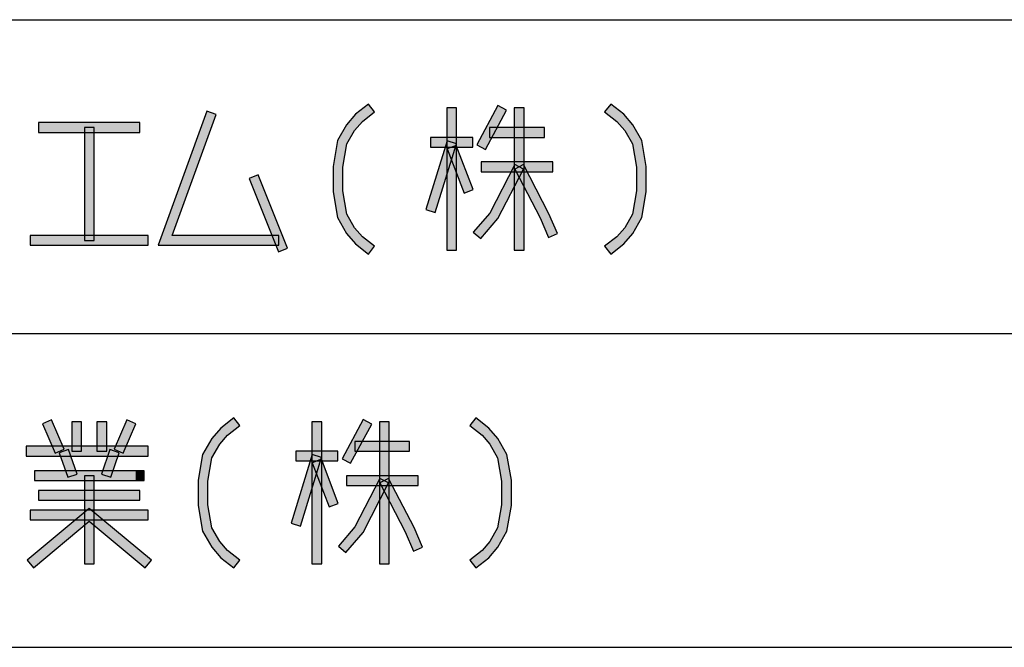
# Model space of a CAD drawing. Header units: millimetres. Extents: x 60 to 816, y 67 to 560.
# Tile 18 of 49: x 431 to 471, y 151 to 176. Entities that reach past the tile are written whole.
import ezdxf

# ---------------------------------------------------------------- set-up
doc = ezdxf.new("R2010")
doc.units = ezdxf.units.MM
doc.header["$LTSCALE"] = 0.327195
doc.layers.add('ALL_NOTE', color=7, linetype='Continuous')

msp = doc.modelspace()

# ---------------------------------------------------------------- hatches: boundary and pattern name
at = {"layer": 'ALL_NOTE', "linetype": 'Continuous', "lineweight": 25}
h = msp.add_hatch(color=2, dxfattribs=at)
h.dxf.hatch_style = 1
h.paths.add_polyline_path([(436.842, 166.951), (438.832, 172.419), (439.208, 172.282), (437.414, 167.351)])
h = msp.add_hatch(color=2, dxfattribs=at)
h.dxf.hatch_style = 1
h.paths.add_polyline_path([(444.901, 172.296), (445.433, 172.709), (445.678, 172.393), (445.178, 172.005)])
h = msp.add_hatch(color=2, dxfattribs=at)
h.dxf.hatch_style = 1
h.paths.add_polyline_path([(448.624, 166.751), (448.624, 172.551), (449.024, 172.551), (449.024, 166.751)])
h = msp.add_hatch(color=2, dxfattribs=at)
h.dxf.hatch_style = 1
h.paths.add_polyline_path([(449.852, 171.045), (450.712, 172.645), (451.064, 172.456), (450.204, 170.856)])
h = msp.add_hatch(color=2, dxfattribs=at)
h.dxf.hatch_style = 1
h.paths.add_polyline_path([(451.376, 166.751), (451.376, 172.551), (451.776, 172.551), (451.776, 166.751)])
h = msp.add_hatch(color=2, dxfattribs=at)
h.dxf.hatch_style = 1
h.paths.add_polyline_path([(455.565, 172.005), (455.065, 172.393), (455.31, 172.709), (455.842, 172.296)])
h = msp.add_hatch(color=2, dxfattribs=at)
h.dxf.hatch_style = 1
h.paths.add_polyline_path([(444.532, 171.867), (444.901, 172.296), (445.178, 172.005), (444.86, 171.635)])
h = msp.add_hatch(color=2, dxfattribs=at)
h.dxf.hatch_style = 1
h.paths.add_polyline_path([(455.884, 171.635), (455.565, 172.005), (455.842, 172.296), (456.212, 171.867)])
h = msp.add_hatch(color=2, dxfattribs=at)
h.dxf.hatch_style = 1
h.paths.add_polyline_path([(436.096, 171.551), (431.968, 171.551), (431.968, 171.951), (436.096, 171.951)])
h = msp.add_hatch(color=2, dxfattribs=at)
h.dxf.hatch_style = 1
h.paths.add_polyline_path([(433.832, 167.151), (433.832, 171.751), (434.232, 171.751), (434.232, 167.151)])
h = msp.add_hatch(color=2, dxfattribs=at)
h.dxf.hatch_style = 1
h.paths.add_polyline_path([(444.161, 171.22), (444.532, 171.867), (444.86, 171.635), (444.543, 171.082)])
h = msp.add_hatch(color=2, dxfattribs=at)
h.dxf.hatch_style = 1
h.paths.add_polyline_path([(452.608, 171.351), (450.372, 171.351), (450.372, 171.751), (452.608, 171.751)])
h = msp.add_hatch(color=2, dxfattribs=at)
h.dxf.hatch_style = 1
h.paths.add_polyline_path([(456.201, 171.082), (455.884, 171.635), (456.212, 171.867), (456.583, 171.22)])
h = msp.add_hatch(color=2, dxfattribs=at)
h.dxf.hatch_style = 1
h.paths.add_polyline_path([(443.98, 170.168), (444.161, 171.22), (444.543, 171.082), (444.38, 170.134)])
h = msp.add_hatch(color=2, dxfattribs=at)
h.dxf.hatch_style = 1
h.paths.add_polyline_path([(447.773, 168.409), (448.633, 171.209), (449.015, 171.092), (448.155, 168.292)])
h = msp.add_hatch(color=2, dxfattribs=at)
h.dxf.hatch_style = 1
h.paths.add_polyline_path([(449.684, 170.951), (447.964, 170.951), (447.964, 171.351), (449.684, 171.351)])
h = msp.add_hatch(color=2, dxfattribs=at)
h.dxf.hatch_style = 1
h.paths.add_polyline_path([(456.364, 170.134), (456.201, 171.082), (456.583, 171.22), (456.764, 170.168)])
h = msp.add_hatch(color=2, dxfattribs=at)
h.dxf.hatch_style = 1
h.paths.add_polyline_path([(449.325, 169.079), (448.637, 170.879), (449.011, 171.022), (449.699, 169.222)])
h = msp.add_hatch(color=2, dxfattribs=at)
h.dxf.hatch_style = 1
h.paths.add_polyline_path([(443.98, 169.134), (443.98, 170.168), (444.38, 170.134), (444.38, 169.168)])
h = msp.add_hatch(color=2, dxfattribs=at)
h.dxf.hatch_style = 1
h.paths.add_polyline_path([(452.952, 169.951), (450.028, 169.951), (450.028, 170.351), (452.952, 170.351)])
h = msp.add_hatch(color=2, dxfattribs=at)
h.dxf.hatch_style = 1
h.paths.add_polyline_path([(450.377, 168.263), (451.398, 170.242), (451.754, 170.059), (450.711, 168.038)])
h = msp.add_hatch(color=2, dxfattribs=at)
h.dxf.hatch_style = 1
h.paths.add_polyline_path([(452.427, 168.065), (451.398, 170.059), (451.754, 170.242), (452.789, 168.236)])
h = msp.add_hatch(color=2, dxfattribs=at)
h.dxf.hatch_style = 1
h.paths.add_polyline_path([(456.364, 169.168), (456.364, 170.134), (456.764, 170.168), (456.764, 169.134)])
h = msp.add_hatch(color=2, dxfattribs=at)
h.dxf.hatch_style = 1
h.paths.add_polyline_path([(441.758, 166.676), (440.554, 169.676), (440.926, 169.825), (442.129, 166.825)])
h = msp.add_hatch(color=2, dxfattribs=at)
h.dxf.hatch_style = 1
h.paths.add_polyline_path([(444.161, 168.082), (443.98, 169.134), (444.38, 169.168), (444.543, 168.22)])
h = msp.add_hatch(color=2, dxfattribs=at)
h.dxf.hatch_style = 1
h.paths.add_polyline_path([(456.201, 168.22), (456.364, 169.168), (456.764, 169.134), (456.583, 168.082)])
h = msp.add_hatch(color=2, dxfattribs=at)
h.dxf.hatch_style = 1
h.paths.add_polyline_path([(444.532, 167.435), (444.161, 168.082), (444.543, 168.22), (444.86, 167.667)])
h = msp.add_hatch(color=2, dxfattribs=at)
h.dxf.hatch_style = 1
h.paths.add_polyline_path([(449.704, 167.481), (450.377, 168.263), (450.711, 168.038), (450.008, 167.22)])
h = msp.add_hatch(color=2, dxfattribs=at)
h.dxf.hatch_style = 1
h.paths.add_polyline_path([(452.768, 167.272), (452.427, 168.065), (452.789, 168.236), (453.136, 167.43)])
h = msp.add_hatch(color=2, dxfattribs=at)
h.dxf.hatch_style = 1
h.paths.add_polyline_path([(455.884, 167.667), (456.201, 168.22), (456.583, 168.082), (456.212, 167.435)])
h = msp.add_hatch(color=2, dxfattribs=at)
h.dxf.hatch_style = 1
h.paths.add_polyline_path([(444.901, 167.005), (444.532, 167.435), (444.86, 167.667), (445.178, 167.296)])
h = msp.add_hatch(color=2, dxfattribs=at)
h.dxf.hatch_style = 1
h.paths.add_polyline_path([(455.565, 167.296), (455.884, 167.667), (456.212, 167.435), (455.842, 167.005)])
h = msp.add_hatch(color=2, dxfattribs=at)
h.dxf.hatch_style = 1
h.paths.add_polyline_path([(436.44, 166.951), (431.624, 166.951), (431.624, 167.351), (436.44, 167.351)])
h = msp.add_hatch(color=2, dxfattribs=at)
h.dxf.hatch_style = 1
h.paths.add_polyline_path([(441.772, 166.951), (436.842, 166.951), (437.414, 167.351), (441.772, 167.351)])
h = msp.add_hatch(color=2, dxfattribs=at)
h.dxf.hatch_style = 1
h.paths.add_polyline_path([(445.433, 166.593), (444.901, 167.005), (445.178, 167.296), (445.678, 166.909)])
h = msp.add_hatch(color=2, dxfattribs=at)
h.dxf.hatch_style = 1
h.paths.add_polyline_path([(455.065, 166.909), (455.565, 167.296), (455.842, 167.005), (455.31, 166.593)])
h = msp.add_hatch(color=2, dxfattribs=at)
h.dxf.hatch_style = 1
h.paths.add_polyline_path([(432.644, 158.472), (432.128, 159.672), (432.496, 159.83), (433.012, 158.63)])
h = msp.add_hatch(color=2, dxfattribs=at)
h.dxf.hatch_style = 1
h.paths.add_polyline_path([(433.316, 158.551), (433.316, 159.751), (433.716, 159.751), (433.716, 158.551)])
h = msp.add_hatch(color=2, dxfattribs=at)
h.dxf.hatch_style = 1
h.paths.add_polyline_path([(434.348, 158.551), (434.348, 159.751), (434.748, 159.751), (434.748, 158.551)])
h = msp.add_hatch(color=2, dxfattribs=at)
h.dxf.hatch_style = 1
h.paths.add_polyline_path([(435.052, 158.63), (435.568, 159.83), (435.936, 159.672), (435.42, 158.472)])
h = msp.add_hatch(color=2, dxfattribs=at)
h.dxf.hatch_style = 1
h.paths.add_polyline_path([(439.397, 159.496), (439.929, 159.909), (440.174, 159.593), (439.674, 159.205)])
h = msp.add_hatch(color=2, dxfattribs=at)
h.dxf.hatch_style = 1
h.paths.add_polyline_path([(443.12, 153.951), (443.12, 159.751), (443.52, 159.751), (443.52, 153.951)])
h = msp.add_hatch(color=2, dxfattribs=at)
h.dxf.hatch_style = 1
h.paths.add_polyline_path([(444.348, 158.245), (445.208, 159.845), (445.56, 159.656), (444.7, 158.056)])
h = msp.add_hatch(color=2, dxfattribs=at)
h.dxf.hatch_style = 1
h.paths.add_polyline_path([(445.872, 153.951), (445.872, 159.751), (446.272, 159.751), (446.272, 153.951)])
h = msp.add_hatch(color=2, dxfattribs=at)
h.dxf.hatch_style = 1
h.paths.add_polyline_path([(450.061, 159.205), (449.561, 159.593), (449.806, 159.909), (450.338, 159.496)])
h = msp.add_hatch(color=2, dxfattribs=at)
h.dxf.hatch_style = 1
h.paths.add_polyline_path([(439.028, 159.067), (439.397, 159.496), (439.674, 159.205), (439.356, 158.835)])
h = msp.add_hatch(color=2, dxfattribs=at)
h.dxf.hatch_style = 1
h.paths.add_polyline_path([(450.38, 158.835), (450.061, 159.205), (450.338, 159.496), (450.708, 159.067)])
h = msp.add_hatch(color=2, dxfattribs=at)
h.dxf.hatch_style = 1
h.paths.add_polyline_path([(436.44, 158.351), (431.452, 158.351), (431.452, 158.751), (436.44, 158.751)])
h = msp.add_hatch(color=2, dxfattribs=at)
h.dxf.hatch_style = 1
h.paths.add_polyline_path([(438.657, 158.42), (439.028, 159.067), (439.356, 158.835), (439.039, 158.282)])
h = msp.add_hatch(color=2, dxfattribs=at)
h.dxf.hatch_style = 1
h.paths.add_polyline_path([(447.104, 158.551), (444.868, 158.551), (444.868, 158.951), (447.104, 158.951)])
h = msp.add_hatch(color=2, dxfattribs=at)
h.dxf.hatch_style = 1
h.paths.add_polyline_path([(450.697, 158.282), (450.38, 158.835), (450.708, 159.067), (451.079, 158.42)])
h = msp.add_hatch(color=2, dxfattribs=at)
h.dxf.hatch_style = 1
h.paths.add_polyline_path([(433.155, 157.486), (432.811, 158.486), (433.189, 158.616), (433.533, 157.616)])
h = msp.add_hatch(color=2, dxfattribs=at)
h.dxf.hatch_style = 1
h.paths.add_polyline_path([(434.531, 157.616), (434.875, 158.616), (435.253, 158.486), (434.909, 157.486)])
h = msp.add_hatch(color=2, dxfattribs=at)
h.dxf.hatch_style = 1
h.paths.add_polyline_path([(438.476, 157.368), (438.657, 158.42), (439.039, 158.282), (438.876, 157.334)])
h = msp.add_hatch(color=2, dxfattribs=at)
h.dxf.hatch_style = 1
h.paths.add_polyline_path([(442.269, 155.609), (443.129, 158.409), (443.511, 158.292), (442.651, 155.492)])
h = msp.add_hatch(color=2, dxfattribs=at)
h.dxf.hatch_style = 1
h.paths.add_polyline_path([(444.18, 158.151), (442.46, 158.151), (442.46, 158.551), (444.18, 158.551)])
h = msp.add_hatch(color=2, dxfattribs=at)
h.dxf.hatch_style = 1
h.paths.add_polyline_path([(450.86, 157.334), (450.697, 158.282), (451.079, 158.42), (451.26, 157.368)])
h = msp.add_hatch(color=2, dxfattribs=at)
h.dxf.hatch_style = 1
h.paths.add_polyline_path([(443.821, 156.279), (443.133, 158.079), (443.507, 158.222), (444.195, 156.422)])
h = msp.add_hatch(color=2, dxfattribs=at)
h.dxf.hatch_style = 1
h.paths.add_polyline_path([(435.924, 157.351), (431.796, 157.351), (431.796, 157.751), (435.924, 157.751)])
h = msp.add_hatch(color=2, dxfattribs=at)
h.dxf.hatch_style = 1
h.paths.add_polyline_path([(433.832, 153.951), (433.832, 157.551), (434.232, 157.551), (434.232, 153.951)])
h = msp.add_hatch(color=2, dxfattribs=at)
h.dxf.hatch_style = 1
h.paths.add_polyline_path([(436.096, 157.351), (435.924, 157.351), (435.924, 157.751), (436.096, 157.751)])
h = msp.add_hatch(color=2, dxfattribs=at)
h.dxf.hatch_style = 1
h.paths.add_polyline_path([(436.268, 157.351), (436.096, 157.351), (436.096, 157.751), (436.268, 157.751)])
h = msp.add_hatch(color=2, dxfattribs=at)
h.dxf.hatch_style = 1
h.paths.add_polyline_path([(447.448, 157.151), (444.524, 157.151), (444.524, 157.551), (447.448, 157.551)])
h = msp.add_hatch(color=2, dxfattribs=at)
h.dxf.hatch_style = 1
h.paths.add_polyline_path([(438.476, 156.334), (438.476, 157.368), (438.876, 157.334), (438.876, 156.368)])
h = msp.add_hatch(color=2, dxfattribs=at)
h.dxf.hatch_style = 1
h.paths.add_polyline_path([(444.873, 155.463), (445.894, 157.442), (446.25, 157.259), (445.207, 155.238)])
h = msp.add_hatch(color=2, dxfattribs=at)
h.dxf.hatch_style = 1
h.paths.add_polyline_path([(446.923, 155.265), (445.894, 157.259), (446.25, 157.442), (447.285, 155.436)])
h = msp.add_hatch(color=2, dxfattribs=at)
h.dxf.hatch_style = 1
h.paths.add_polyline_path([(450.86, 156.368), (450.86, 157.334), (451.26, 157.368), (451.26, 156.334)])
h = msp.add_hatch(color=2, dxfattribs=at)
h.dxf.hatch_style = 1
h.paths.add_polyline_path([(436.096, 156.551), (431.968, 156.551), (431.968, 156.951), (436.096, 156.951)])
h = msp.add_hatch(color=2, dxfattribs=at)
h.dxf.hatch_style = 1
h.paths.add_polyline_path([(438.657, 155.282), (438.476, 156.334), (438.876, 156.368), (439.039, 155.42)])
h = msp.add_hatch(color=2, dxfattribs=at)
h.dxf.hatch_style = 1
h.paths.add_polyline_path([(450.697, 155.42), (450.86, 156.368), (451.26, 156.334), (451.079, 155.282)])
h = msp.add_hatch(color=2, dxfattribs=at)
h.dxf.hatch_style = 1
h.paths.add_polyline_path([(434.032, 155.691), (431.752, 153.797), (431.496, 154.105), (434.032, 156.211)])
h = msp.add_hatch(color=2, dxfattribs=at)
h.dxf.hatch_style = 1
h.paths.add_polyline_path([(436.44, 155.751), (431.624, 155.751), (431.624, 156.151), (436.44, 156.151)])
h = msp.add_hatch(color=2, dxfattribs=at)
h.dxf.hatch_style = 1
h.paths.add_polyline_path([(436.312, 153.797), (434.032, 155.691), (434.032, 156.211), (436.568, 154.105)])
h = msp.add_hatch(color=2, dxfattribs=at)
h.dxf.hatch_style = 1
h.paths.add_polyline_path([(439.028, 154.635), (438.657, 155.282), (439.039, 155.42), (439.356, 154.867)])
h = msp.add_hatch(color=2, dxfattribs=at)
h.dxf.hatch_style = 1
h.paths.add_polyline_path([(444.2, 154.681), (444.873, 155.463), (445.207, 155.238), (444.504, 154.42)])
h = msp.add_hatch(color=2, dxfattribs=at)
h.dxf.hatch_style = 1
h.paths.add_polyline_path([(447.264, 154.472), (446.923, 155.265), (447.285, 155.436), (447.632, 154.63)])
h = msp.add_hatch(color=2, dxfattribs=at)
h.dxf.hatch_style = 1
h.paths.add_polyline_path([(450.38, 154.867), (450.697, 155.42), (451.079, 155.282), (450.708, 154.635)])
h = msp.add_hatch(color=2, dxfattribs=at)
h.dxf.hatch_style = 1
h.paths.add_polyline_path([(439.397, 154.205), (439.028, 154.635), (439.356, 154.867), (439.674, 154.496)])
h = msp.add_hatch(color=2, dxfattribs=at)
h.dxf.hatch_style = 1
h.paths.add_polyline_path([(450.061, 154.496), (450.38, 154.867), (450.708, 154.635), (450.338, 154.205)])
h = msp.add_hatch(color=2, dxfattribs=at)
h.dxf.hatch_style = 1
h.paths.add_polyline_path([(439.929, 153.793), (439.397, 154.205), (439.674, 154.496), (440.174, 154.109)])
h = msp.add_hatch(color=2, dxfattribs=at)
h.dxf.hatch_style = 1
h.paths.add_polyline_path([(449.561, 154.109), (450.061, 154.496), (450.338, 154.205), (449.806, 153.793)])

# ---------------------------------------------------------------- linework, layer by layer
at = {"color": 2, "linetype": 'Continuous', "lineweight": 25}
for p, q in [((225.008, 176.151), (531.008, 176.151)), ((225.008, 163.351), (531.008, 163.351)), ((225.008, 150.551), (531.008, 150.551))]:
    msp.add_line(p, q, dxfattribs=at)
at = {"layer": 'ALL_NOTE', "color": 2, "linetype": 'Continuous', "lineweight": 25}
for p, q in [((438.832, 172.419), (436.842, 166.951)), ((439.208, 172.282), (438.832, 172.419)), ((445.433, 172.709), (444.901, 172.296)), ((445.178, 172.005), (445.678, 172.393)), ((445.678, 172.393), (445.433, 172.709)), ((448.624, 172.551), (448.624, 166.751)), ((449.024, 172.551), (448.624, 172.551)), ((449.024, 166.751), (449.024, 172.551)), ((450.712, 172.645), (449.852, 171.045)), ((450.204, 170.856), (451.064, 172.456)), ((451.064, 172.456), (450.712, 172.645)), ((451.376, 172.551), (451.376, 166.751)), ((451.776, 172.551), (451.376, 172.551)), ((451.776, 166.751), (451.776, 172.551)), ((455.31, 172.709), (455.065, 172.393)), ((455.065, 172.393), (455.565, 172.005)), ((455.842, 172.296), (455.31, 172.709)), ((437.414, 167.351), (439.208, 172.282)), ((444.901, 172.296), (444.532, 171.867)), ((444.86, 171.635), (445.178, 172.005)), ((455.565, 172.005), (455.884, 171.635)), ((456.212, 171.867), (455.842, 172.296)), ((436.096, 171.951), (431.968, 171.951)), ((431.968, 171.951), (431.968, 171.551)), ((433.832, 171.751), (433.832, 167.151)), ((434.232, 171.751), (433.832, 171.751)), ((434.232, 167.151), (434.232, 171.751)), ((436.096, 171.551), (436.096, 171.951)), ((444.532, 171.867), (444.161, 171.22)), ((444.543, 171.082), (444.86, 171.635)), ((452.608, 171.751), (450.372, 171.751)), ((450.372, 171.751), (450.372, 171.351)), ((452.608, 171.351), (452.608, 171.751)), ((455.884, 171.635), (456.201, 171.082)), ((456.583, 171.22), (456.212, 171.867)), ((431.968, 171.551), (436.096, 171.551)), ((444.161, 171.22), (443.98, 170.168)), ((448.633, 171.209), (447.773, 168.409)), ((449.684, 171.351), (447.964, 171.351)), ((447.964, 171.351), (447.964, 170.951)), ((449.015, 171.092), (448.633, 171.209)), ((449.684, 170.951), (449.684, 171.351)), ((450.372, 171.351), (452.608, 171.351)), ((456.764, 170.168), (456.583, 171.22)), ((444.38, 170.134), (444.543, 171.082)), ((447.964, 170.951), (449.684, 170.951)), ((448.155, 168.292), (449.015, 171.092)), ((449.011, 171.022), (448.637, 170.879)), ((448.637, 170.879), (449.325, 169.079)), ((449.699, 169.222), (449.011, 171.022)), ((449.852, 171.045), (450.204, 170.856)), ((456.201, 171.082), (456.364, 170.134)), ((443.98, 170.168), (443.98, 169.134)), ((444.38, 169.168), (444.38, 170.134)), ((452.952, 170.351), (450.028, 170.351)), ((450.028, 170.351), (450.028, 169.951)), ((451.398, 170.242), (450.377, 168.263)), ((450.711, 168.038), (451.754, 170.059)), ((451.754, 170.059), (451.398, 170.242)), ((451.754, 170.242), (451.398, 170.059)), ((451.398, 170.059), (452.427, 168.065)), ((452.789, 168.236), (451.754, 170.242)), ((452.952, 169.951), (452.952, 170.351)), ((456.364, 170.134), (456.364, 169.168)), ((456.764, 169.134), (456.764, 170.168)), ((440.926, 169.825), (440.554, 169.676)), ((440.554, 169.676), (441.758, 166.676)), ((442.129, 166.825), (440.926, 169.825)), ((450.028, 169.951), (452.952, 169.951)), ((444.543, 168.22), (444.38, 169.168)), ((449.325, 169.079), (449.699, 169.222)), ((456.364, 169.168), (456.201, 168.22)), ((443.98, 169.134), (444.161, 168.082)), ((456.583, 168.082), (456.764, 169.134)), ((447.773, 168.409), (448.155, 168.292)), ((444.161, 168.082), (444.532, 167.435)), ((444.86, 167.667), (444.543, 168.22)), ((450.377, 168.263), (449.704, 167.481)), ((450.008, 167.22), (450.711, 168.038)), ((452.427, 168.065), (452.768, 167.272)), ((453.136, 167.43), (452.789, 168.236)), ((456.201, 168.22), (455.884, 167.667)), ((456.212, 167.435), (456.583, 168.082)), ((445.178, 167.296), (444.86, 167.667)), ((455.884, 167.667), (455.565, 167.296)), ((436.44, 167.351), (431.624, 167.351)), ((431.624, 167.351), (431.624, 166.951)), ((433.832, 167.151), (434.232, 167.151)), ((436.44, 166.951), (436.44, 167.351)), ((441.772, 167.351), (437.414, 167.351)), ((441.772, 166.951), (441.772, 167.351)), ((444.532, 167.435), (444.901, 167.005)), ((445.678, 166.909), (445.178, 167.296)), ((449.704, 167.481), (450.008, 167.22)), ((452.768, 167.272), (453.136, 167.43)), ((455.565, 167.296), (455.065, 166.909)), ((455.842, 167.005), (456.212, 167.435)), ((431.624, 166.951), (436.44, 166.951)), ((436.842, 166.951), (441.772, 166.951)), ((441.758, 166.676), (442.129, 166.825)), ((444.901, 167.005), (445.433, 166.593)), ((445.433, 166.593), (445.678, 166.909)), ((448.624, 166.751), (449.024, 166.751)), ((451.376, 166.751), (451.776, 166.751)), ((455.065, 166.909), (455.31, 166.593)), ((455.31, 166.593), (455.842, 167.005)), ((432.496, 159.83), (432.128, 159.672)), ((432.128, 159.672), (432.644, 158.472)), ((433.012, 158.63), (432.496, 159.83)), ((433.316, 159.751), (433.316, 158.551)), ((433.716, 159.751), (433.316, 159.751)), ((433.716, 158.551), (433.716, 159.751)), ((434.348, 159.751), (434.348, 158.551)), ((434.748, 159.751), (434.348, 159.751)), ((434.748, 158.551), (434.748, 159.751)), ((435.568, 159.83), (435.052, 158.63)), ((435.42, 158.472), (435.936, 159.672)), ((435.936, 159.672), (435.568, 159.83)), ((439.929, 159.909), (439.397, 159.496)), ((439.674, 159.205), (440.174, 159.593)), ((440.174, 159.593), (439.929, 159.909)), ((443.12, 159.751), (443.12, 153.951)), ((443.52, 159.751), (443.12, 159.751)), ((443.52, 153.951), (443.52, 159.751)), ((445.208, 159.845), (444.348, 158.245)), ((444.7, 158.056), (445.56, 159.656)), ((445.56, 159.656), (445.208, 159.845)), ((445.872, 159.751), (445.872, 153.951)), ((446.272, 159.751), (445.872, 159.751)), ((446.272, 153.951), (446.272, 159.751)), ((449.806, 159.909), (449.561, 159.593)), ((449.561, 159.593), (450.061, 159.205)), ((450.338, 159.496), (449.806, 159.909)), ((439.397, 159.496), (439.028, 159.067)), ((439.356, 158.835), (439.674, 159.205)), ((450.061, 159.205), (450.38, 158.835)), ((450.708, 159.067), (450.338, 159.496)), ((436.44, 158.751), (431.452, 158.751)), ((431.452, 158.751), (431.452, 158.351)), ((436.44, 158.351), (436.44, 158.751)), ((439.028, 159.067), (438.657, 158.42)), ((439.039, 158.282), (439.356, 158.835)), ((447.104, 158.951), (444.868, 158.951)), ((444.868, 158.951), (444.868, 158.551)), ((447.104, 158.551), (447.104, 158.951)), ((450.38, 158.835), (450.697, 158.282)), ((451.079, 158.42), (450.708, 159.067)), ((431.452, 158.351), (436.44, 158.351)), ((432.644, 158.472), (433.012, 158.63)), ((433.189, 158.616), (432.811, 158.486)), ((432.811, 158.486), (433.155, 157.486)), ((433.533, 157.616), (433.189, 158.616)), ((433.316, 158.551), (433.716, 158.551)), ((434.348, 158.551), (434.748, 158.551)), ((434.875, 158.616), (434.531, 157.616)), ((435.253, 158.486), (434.875, 158.616)), ((434.909, 157.486), (435.253, 158.486)), ((435.052, 158.63), (435.42, 158.472)), ((438.657, 158.42), (438.476, 157.368)), ((443.129, 158.409), (442.269, 155.609)), ((444.18, 158.551), (442.46, 158.551)), ((442.46, 158.551), (442.46, 158.151)), ((443.511, 158.292), (443.129, 158.409)), ((444.18, 158.151), (444.18, 158.551)), ((444.868, 158.551), (447.104, 158.551)), ((451.26, 157.368), (451.079, 158.42)), ((438.876, 157.334), (439.039, 158.282)), ((442.46, 158.151), (444.18, 158.151)), ((442.651, 155.492), (443.511, 158.292)), ((443.507, 158.222), (443.133, 158.079)), ((443.133, 158.079), (443.821, 156.279)), ((444.195, 156.422), (443.507, 158.222)), ((444.348, 158.245), (444.7, 158.056)), ((450.697, 158.282), (450.86, 157.334)), ((435.924, 157.751), (431.796, 157.751)), ((431.796, 157.751), (431.796, 157.351)), ((433.155, 157.486), (433.533, 157.616)), ((433.832, 157.551), (433.832, 153.951)), ((434.232, 157.551), (433.832, 157.551)), ((434.232, 153.951), (434.232, 157.551)), ((434.531, 157.616), (434.909, 157.486)), ((436.096, 157.751), (435.924, 157.751)), ((436.096, 157.351), (436.096, 157.751)), ((436.268, 157.751), (436.096, 157.751)), ((436.096, 157.751), (436.096, 157.351)), ((436.268, 157.351), (436.268, 157.751)), ((447.448, 157.551), (444.524, 157.551)), ((444.524, 157.551), (444.524, 157.151)), ((447.448, 157.151), (447.448, 157.551)), ((431.796, 157.351), (435.924, 157.351)), ((435.924, 157.351), (436.096, 157.351)), ((436.096, 157.351), (436.268, 157.351)), ((438.476, 157.368), (438.476, 156.334)), ((438.876, 156.368), (438.876, 157.334)), ((444.524, 157.151), (447.448, 157.151)), ((445.894, 157.442), (444.873, 155.463)), ((445.207, 155.238), (446.25, 157.259)), ((446.25, 157.259), (445.894, 157.442)), ((446.25, 157.442), (445.894, 157.259)), ((445.894, 157.259), (446.923, 155.265)), ((447.285, 155.436), (446.25, 157.442)), ((450.86, 157.334), (450.86, 156.368)), ((451.26, 156.334), (451.26, 157.368)), ((436.096, 156.951), (431.968, 156.951)), ((431.968, 156.951), (431.968, 156.551)), ((436.096, 156.551), (436.096, 156.951)), ((431.968, 156.551), (436.096, 156.551)), ((438.476, 156.334), (438.657, 155.282)), ((439.039, 155.42), (438.876, 156.368)), ((443.821, 156.279), (444.195, 156.422)), ((450.86, 156.368), (450.697, 155.42)), ((451.079, 155.282), (451.26, 156.334)), ((434.032, 156.211), (431.496, 154.105)), ((436.44, 156.151), (431.624, 156.151)), ((431.624, 156.151), (431.624, 155.751)), ((436.568, 154.105), (434.032, 156.211)), ((436.44, 155.751), (436.44, 156.151)), ((431.624, 155.751), (436.44, 155.751)), ((431.752, 153.797), (434.032, 155.691)), ((434.032, 155.691), (436.312, 153.797)), ((442.269, 155.609), (442.651, 155.492)), ((438.657, 155.282), (439.028, 154.635)), ((439.356, 154.867), (439.039, 155.42)), ((444.873, 155.463), (444.2, 154.681)), ((444.504, 154.42), (445.207, 155.238)), ((446.923, 155.265), (447.264, 154.472)), ((447.632, 154.63), (447.285, 155.436)), ((450.697, 155.42), (450.38, 154.867)), ((450.708, 154.635), (451.079, 155.282)), ((439.674, 154.496), (439.356, 154.867)), ((450.38, 154.867), (450.061, 154.496)), ((439.028, 154.635), (439.397, 154.205)), ((440.174, 154.109), (439.674, 154.496)), ((444.2, 154.681), (444.504, 154.42)), ((447.264, 154.472), (447.632, 154.63)), ((450.061, 154.496), (449.561, 154.109)), ((450.338, 154.205), (450.708, 154.635)), ((431.496, 154.105), (431.752, 153.797)), ((433.832, 153.951), (434.232, 153.951)), ((436.312, 153.797), (436.568, 154.105)), ((439.397, 154.205), (439.929, 153.793)), ((439.929, 153.793), (440.174, 154.109)), ((443.12, 153.951), (443.52, 153.951)), ((445.872, 153.951), (446.272, 153.951)), ((449.561, 154.109), (449.806, 153.793)), ((449.806, 153.793), (450.338, 154.205))]:
    msp.add_line(p, q, dxfattribs=at)

doc.saveas('drawing.dxf')
